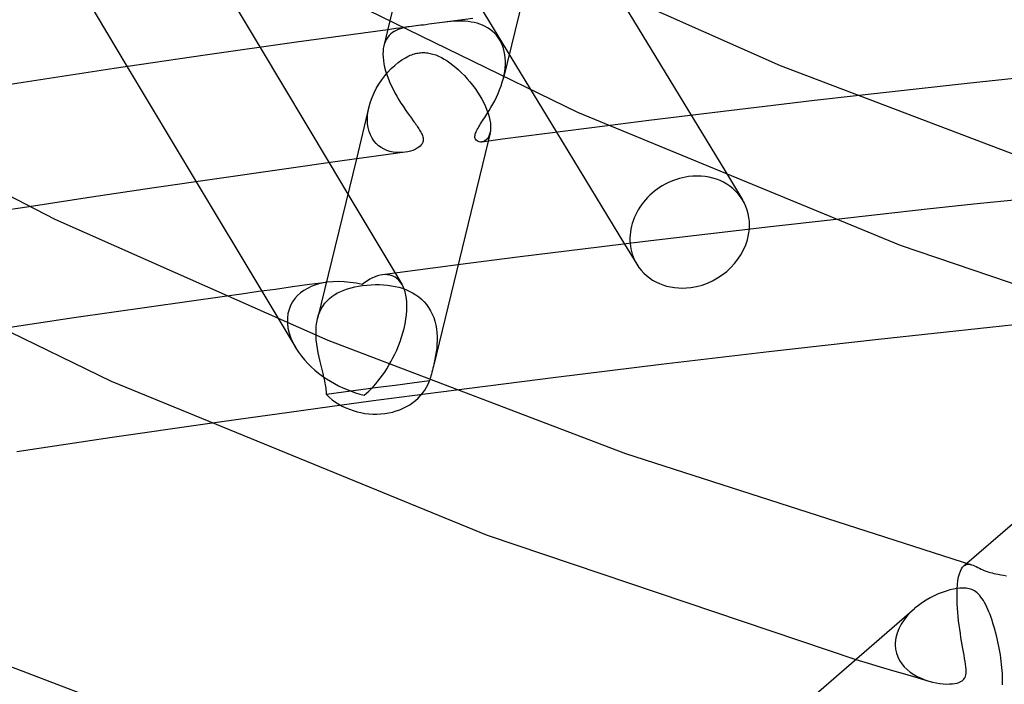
# Model space of a CAD drawing. Header units: millimetres. Extents: x -417 to 417, y -210 to 365.
# Tile 46 of 100: x -112 to -80, y 178 to 199. Entities that reach past the tile are written whole.
import ezdxf

# ---------------------------------------------------------------- set-up
doc = ezdxf.new("R2010")
doc.units = ezdxf.units.MM
doc.layers.add('HIDDEN', color=7, linetype='Continuous')
doc.layers.add('THICK', color=7, linetype='Continuous')

msp = doc.modelspace()

# ---------------------------------------------------------------- linework, layer by layer
at = {"layer": 'HIDDEN'}
for p, q in [((-98.592, 203.387), (-99.565, 199.387)), ((-98.851, 203.522), (-94.17, 195.83)), ((-94.923, 201.548), (-95.886, 197.585)), ((-92.186, 200.265), (-88.581, 194.342)), ((-96.879, 199.511), (-97.868, 199.38)), ((-99.365, 199.179), (-99.494, 199.161)), ((-99.235, 199.197), (-99.365, 199.179)), ((-99.218, 199.172), (-99.285, 199.148)), ((-99.106, 199.214), (-99.235, 199.197)), ((-99.149, 199.192), (-99.218, 199.172)), ((-99.078, 199.21), (-99.149, 199.192)), ((-98.976, 199.232), (-99.106, 199.214)), ((-99.006, 199.224), (-99.078, 199.21)), ((-98.93, 199.237), (-99.006, 199.224)), ((-98.847, 199.249), (-98.976, 199.232)), ((-98.849, 199.249), (-98.93, 199.237)), ((-98.78, 199.258), (-98.849, 199.249)), ((-98.708, 199.266), (-98.78, 199.258)), ((-98.632, 199.275), (-98.708, 199.266)), ((-98.554, 199.285), (-98.632, 199.275)), ((-98.472, 199.295), (-98.554, 199.285)), ((-98.388, 199.306), (-98.472, 199.295)), ((-98.3, 199.318), (-98.388, 199.306)), ((-98.212, 199.33), (-98.3, 199.318)), ((-98.124, 199.343), (-98.212, 199.33)), ((-98.037, 199.356), (-98.124, 199.343)), ((-97.949, 199.369), (-98.037, 199.356)), ((-97.863, 199.381), (-97.949, 199.369)), ((-97.77, 199.392), (-97.863, 199.381)), ((-97.68, 199.403), (-97.77, 199.392)), ((-97.589, 199.411), (-97.68, 199.403)), ((-97.497, 199.417), (-97.589, 199.411)), ((-97.403, 199.422), (-97.497, 199.417)), ((-97.308, 199.423), (-97.403, 199.422)), ((-97.213, 199.421), (-97.308, 199.423)), ((-97.117, 199.416), (-97.213, 199.421)), ((-97.022, 199.406), (-97.117, 199.416)), ((-96.926, 199.392), (-97.022, 199.406)), ((-96.832, 199.374), (-96.926, 199.392)), ((-96.739, 199.35), (-96.832, 199.374)), ((-96.649, 199.321), (-96.739, 199.35)), ((-96.562, 199.287), (-96.649, 199.321)), ((-96.477, 199.248), (-96.562, 199.287)), ((-96.396, 199.202), (-96.477, 199.248)), ((-96.319, 199.151), (-96.396, 199.202)), ((-99.622, 198.902), (-99.662, 198.841)), ((-99.494, 199.161), (-99.624, 199.144)), ((-99.576, 198.956), (-99.622, 198.902)), ((-99.526, 199.005), (-99.576, 198.956)), ((-99.471, 199.049), (-99.526, 199.005)), ((-99.412, 199.087), (-99.471, 199.049)), ((-99.35, 199.12), (-99.412, 199.087)), ((-99.285, 199.148), (-99.35, 199.12)), ((-96.246, 199.094), (-96.319, 199.151)), ((-96.177, 199.031), (-96.246, 199.094)), ((-96.114, 198.962), (-96.177, 199.031)), ((-96.055, 198.888), (-96.114, 198.962)), ((-96.003, 198.807), (-96.055, 198.888)), ((-103.751, 198.571), (-101.519, 194.845)), ((-99.727, 198.702), (-99.75, 198.623)), ((-99.697, 198.775), (-99.727, 198.702)), ((-99.662, 198.841), (-99.697, 198.775)), ((-95.957, 198.721), (-96.003, 198.807)), ((-95.917, 198.631), (-95.957, 198.721)), ((-95.884, 198.536), (-95.917, 198.631)), ((-95.859, 198.437), (-95.884, 198.536)), ((-99.169, 198.168), (-99.053, 198.239)), ((-99.053, 198.239), (-98.998, 198.269)), ((-98.998, 198.269), (-98.945, 198.295)), ((-98.945, 198.295), (-98.895, 198.317)), ((-98.895, 198.317), (-98.848, 198.336)), ((-98.848, 198.336), (-98.803, 198.351)), ((-98.803, 198.351), (-98.761, 198.364)), ((-98.761, 198.364), (-98.722, 198.375)), ((-98.722, 198.375), (-98.684, 198.383)), ((-98.684, 198.383), (-98.647, 198.39)), ((-98.647, 198.39), (-98.609, 198.396)), ((-98.609, 198.396), (-98.564, 198.401)), ((-98.564, 198.401), (-98.518, 198.404)), ((-98.518, 198.404), (-98.473, 198.405)), ((-98.473, 198.405), (-98.428, 198.404)), ((-98.428, 198.404), (-98.383, 198.4)), ((-98.383, 198.4), (-98.339, 198.395)), ((-98.339, 198.395), (-98.295, 198.388)), ((-98.295, 198.388), (-98.251, 198.38)), ((-98.251, 198.38), (-98.209, 198.369)), ((-98.209, 198.369), (-98.166, 198.358)), ((-98.166, 198.358), (-98.075, 198.327)), ((-98.075, 198.327), (-97.984, 198.289)), ((-97.984, 198.289), (-97.892, 198.244)), ((-97.892, 198.244), (-97.8, 198.193)), ((-95.84, 198.335), (-95.859, 198.437)), ((-95.828, 198.23), (-95.84, 198.335)), ((-95.822, 198.123), (-95.828, 198.23)), ((-108.041, 197.948), (-105.815, 194.232)), ((-99.509, 197.886), (-99.397, 197.991)), ((-99.397, 197.991), (-99.283, 198.085)), ((-99.283, 198.085), (-99.169, 198.168)), ((-97.8, 198.193), (-97.708, 198.136)), ((-97.708, 198.136), (-97.615, 198.072)), ((-97.615, 198.072), (-97.521, 198.001)), ((-97.521, 198.001), (-97.427, 197.925)), ((-97.427, 197.925), (-97.334, 197.842)), ((-95.845, 197.797), (-95.831, 197.906)), ((-95.831, 197.906), (-95.824, 198.015)), ((-95.824, 198.015), (-95.822, 198.123)), ((-99.82, 197.519), (-99.722, 197.649)), ((-99.722, 197.649), (-99.617, 197.772)), ((-99.617, 197.772), (-99.509, 197.886)), ((-97.334, 197.842), (-97.241, 197.754)), ((-97.241, 197.754), (-97.149, 197.66)), ((-97.149, 197.66), (-97.058, 197.561)), ((-95.888, 197.578), (-95.864, 197.687)), ((-95.864, 197.687), (-95.845, 197.797)), ((-99.993, 197.245), (-99.91, 197.384)), ((-99.91, 197.384), (-99.82, 197.519)), ((-97.058, 197.561), (-96.969, 197.457)), ((-96.969, 197.457), (-96.884, 197.35)), ((-96.884, 197.35), (-96.803, 197.24)), ((-100.184, 196.809), (-100.131, 196.957)), ((-100.131, 196.957), (-100.066, 197.102)), ((-100.066, 197.102), (-99.993, 197.245)), ((-96.803, 197.24), (-96.725, 197.127)), ((-96.725, 197.127), (-96.652, 197.011)), ((-96.652, 197.011), (-96.585, 196.895)), ((-84.492, 197.007), (-85.834, 196.852)), ((-100.23, 196.65), (-100.638, 194.968)), ((-100.257, 196.518), (-100.227, 196.66)), ((-100.227, 196.66), (-100.184, 196.809)), ((-96.585, 196.895), (-96.523, 196.778)), ((-96.523, 196.778), (-96.469, 196.662)), ((-96.469, 196.662), (-96.421, 196.546)), ((-87.175, 196.694), (-88.515, 196.534)), ((-85.834, 196.852), (-87.175, 196.694)), ((-100.281, 196.24), (-100.275, 196.377)), ((-100.275, 196.377), (-100.257, 196.518)), ((-96.421, 196.546), (-96.381, 196.433)), ((-96.381, 196.433), (-96.349, 196.325)), ((-96.349, 196.325), (-96.325, 196.222)), ((-89.854, 196.372), (-91.191, 196.207)), ((-88.515, 196.534), (-89.854, 196.372)), ((-100.275, 196.107), (-100.281, 196.24)), ((-100.257, 195.979), (-100.275, 196.107)), ((-96.325, 196.222), (-96.309, 196.123)), ((-96.309, 196.123), (-96.301, 196.031)), ((-96.301, 196.031), (-96.3, 195.947)), ((-91.191, 196.207), (-92.527, 196.04)), ((-100.226, 195.858), (-100.257, 195.979)), ((-100.184, 195.747), (-100.226, 195.858)), ((-100.132, 195.644), (-100.184, 195.747)), ((-96.37, 195.671), (-96.404, 195.621)), ((-96.319, 195.801), (-96.382, 195.542)), ((-96.342, 195.731), (-96.37, 195.671)), ((-96.32, 195.8), (-96.342, 195.731)), ((-96.307, 195.87), (-96.32, 195.8)), ((-96.3, 195.947), (-96.307, 195.87)), ((-100.069, 195.551), (-100.132, 195.644)), ((-99.998, 195.468), (-100.069, 195.551)), ((-99.919, 195.396), (-99.998, 195.468)), ((-99.834, 195.335), (-99.919, 195.396)), ((-96.532, 195.528), (-96.579, 195.516)), ((-96.487, 195.55), (-96.532, 195.528)), ((-96.444, 195.581), (-96.487, 195.55)), ((-96.404, 195.621), (-96.444, 195.581)), ((-99.744, 195.284), (-99.834, 195.335)), ((-99.649, 195.243), (-99.744, 195.284)), ((-99.553, 195.212), (-99.649, 195.243)), ((-99.454, 195.19), (-99.553, 195.212)), ((-99.355, 195.177), (-99.454, 195.19)), ((-99.257, 195.171), (-99.355, 195.177)), ((-99.16, 195.174), (-99.257, 195.171)), ((-99.065, 195.183), (-99.16, 195.174)), ((-100.914, 193.835), (-99.168, 190.92)), ((-80.682, 193.503), (-82.199, 193.34)), ((-79.163, 193.662), (-80.682, 193.503)), ((-111.207, 193.424), (-112.334, 193.25)), ((-83.715, 193.175), (-85.23, 193.006)), ((-82.199, 193.34), (-83.715, 193.175)), ((-91.971, 192.218), (-91.574, 191.567)), ((-97.354, 191.543), (-97.762, 191.49)), ((-99.797, 191.223), (-99.874, 191.209)), ((-99.724, 191.229), (-99.797, 191.223)), ((-99.389, 191.277), (-99.795, 191.223)), ((-99.653, 191.228), (-99.724, 191.229)), ((-99.584, 191.22), (-99.653, 191.228)), ((-99.516, 191.204), (-99.584, 191.22)), ((-98.982, 191.33), (-99.389, 191.277)), ((-98.575, 191.384), (-98.982, 191.33)), ((-98.169, 191.437), (-98.575, 191.384)), ((-97.762, 191.49), (-98.169, 191.437)), ((-101.977, 190.892), (-102.102, 190.843)), ((-101.847, 190.931), (-101.977, 190.892)), ((-101.715, 190.962), (-101.847, 190.931)), ((-101.577, 190.984), (-101.715, 190.962)), ((-101.603, 190.981), (-101.608, 190.98)), ((-101.598, 190.981), (-101.603, 190.981)), ((-101.594, 190.982), (-101.598, 190.981)), ((-101.589, 190.983), (-101.594, 190.982)), ((-101.584, 190.983), (-101.589, 190.983)), ((-101.58, 190.984), (-101.584, 190.983)), ((-101.401, 191.001), (-101.577, 190.984)), ((-101.22, 191.006), (-101.401, 191.001)), ((-101.033, 191), (-101.22, 191.006)), ((-100.842, 190.981), (-101.033, 191)), ((-100.648, 190.95), (-100.842, 190.981)), ((-100.452, 190.907), (-100.648, 190.95)), ((-100.367, 190.972), (-100.452, 190.907)), ((-100.436, 190.879), (-100.298, 190.895)), ((-100.282, 191.029), (-100.367, 190.972)), ((-100.298, 190.895), (-100.159, 190.905)), ((-100.198, 191.079), (-100.282, 191.029)), ((-100.115, 191.122), (-100.198, 191.079)), ((-100.159, 190.905), (-100.022, 190.909)), ((-100.033, 191.159), (-100.115, 191.122)), ((-99.953, 191.187), (-100.033, 191.159)), ((-100.022, 190.909), (-99.889, 190.908)), ((-99.874, 191.209), (-99.953, 191.187)), ((-99.889, 190.908), (-99.758, 190.902)), ((-99.758, 190.902), (-99.631, 190.89)), ((-99.451, 191.18), (-99.516, 191.204)), ((-99.388, 191.148), (-99.451, 191.18)), ((-99.328, 191.106), (-99.388, 191.148)), ((-99.271, 191.055), (-99.328, 191.106)), ((-99.219, 190.995), (-99.271, 191.055)), ((-99.171, 190.925), (-99.219, 190.995)), ((-99.13, 190.85), (-99.171, 190.925)), ((-103.695, 190.694), (-102.599, 188.864)), ((-102.44, 190.643), (-102.537, 190.556)), ((-102.334, 190.719), (-102.44, 190.643)), ((-102.221, 190.786), (-102.334, 190.719)), ((-102.102, 190.843), (-102.221, 190.786)), ((-101.428, 190.524), (-101.339, 190.584)), ((-101.339, 190.584), (-101.245, 190.639)), ((-101.245, 190.639), (-101.145, 190.688)), ((-101.145, 190.688), (-101.039, 190.732)), ((-101.039, 190.732), (-100.928, 190.771)), ((-100.928, 190.771), (-100.811, 190.805)), ((-100.811, 190.805), (-100.69, 190.835)), ((-100.69, 190.835), (-100.565, 190.859)), ((-100.565, 190.859), (-100.436, 190.879)), ((-99.631, 190.89), (-99.508, 190.873)), ((-99.508, 190.873), (-99.387, 190.851)), ((-99.387, 190.851), (-99.267, 190.822)), ((-99.267, 190.822), (-99.151, 190.788)), ((-99.151, 190.788), (-99.037, 190.746)), ((-99.094, 190.765), (-99.13, 190.85)), ((-99.064, 190.672), (-99.094, 190.765)), ((-99.039, 190.571), (-99.064, 190.672)), ((-99.037, 190.746), (-98.927, 190.699)), ((-98.927, 190.699), (-98.821, 190.644)), ((-98.821, 190.644), (-98.72, 190.582)), ((-98.72, 190.582), (-98.624, 190.513)), ((-106.115, 190.355), (-107.332, 190.182)), ((-104.899, 190.527), (-106.115, 190.355)), ((-102.701, 190.351), (-102.765, 190.233)), ((-102.624, 190.458), (-102.701, 190.351)), ((-102.537, 190.556), (-102.624, 190.458)), ((-101.716, 190.221), (-101.654, 190.306)), ((-101.654, 190.306), (-101.585, 190.385)), ((-101.585, 190.385), (-101.509, 190.457)), ((-101.509, 190.457), (-101.428, 190.524)), ((-99.021, 190.461), (-99.039, 190.571)), ((-99.01, 190.343), (-99.021, 190.461)), ((-99.005, 190.212), (-99.01, 190.343)), ((-98.624, 190.513), (-98.534, 190.437)), ((-98.534, 190.437), (-98.449, 190.353)), ((-98.449, 190.353), (-98.371, 190.263)), ((-98.371, 190.263), (-98.302, 190.166)), ((-108.547, 190.006), (-109.762, 189.829)), ((-107.332, 190.182), (-108.547, 190.006)), ((-102.849, 189.97), (-102.867, 189.827)), ((-102.814, 190.106), (-102.849, 189.97)), ((-102.765, 190.233), (-102.814, 190.106)), ((-101.858, 189.928), (-101.818, 190.032)), ((-101.818, 190.032), (-101.771, 190.13)), ((-101.771, 190.13), (-101.716, 190.221)), ((-99.02, 189.933), (-99.008, 190.074)), ((-99.008, 190.074), (-99.005, 190.212)), ((-98.302, 190.166), (-98.239, 190.063)), ((-98.239, 190.063), (-98.185, 189.954)), ((-98.185, 189.954), (-98.139, 189.84)), ((-110.975, 189.649), (-112.188, 189.467)), ((-109.762, 189.829), (-110.975, 189.649)), ((-102.867, 189.827), (-102.867, 189.667)), ((-102.867, 189.667), (-102.848, 189.504)), ((-101.89, 189.817), (-101.858, 189.928)), ((-99.096, 189.495), (-99.064, 189.641)), ((-99.064, 189.641), (-99.038, 189.788)), ((-99.038, 189.788), (-99.02, 189.933)), ((-98.139, 189.84), (-98.101, 189.722)), ((-98.101, 189.722), (-98.072, 189.602)), ((-102.848, 189.504), (-102.809, 189.339)), ((-102.809, 189.339), (-102.753, 189.174)), ((-99.178, 189.206), (-99.134, 189.35)), ((-99.134, 189.35), (-99.096, 189.495)), ((-98.072, 189.602), (-98.05, 189.479)), ((-98.05, 189.479), (-98.036, 189.355)), ((-98.036, 189.355), (-98.029, 189.229)), ((-102.753, 189.174), (-102.681, 189.013)), ((-102.681, 189.013), (-102.594, 188.856)), ((-101.932, 189.128), (-101.94, 189.27)), ((-101.917, 188.986), (-101.932, 189.128)), ((-101.896, 188.844), (-101.917, 188.986)), ((-99.278, 188.927), (-99.226, 189.065)), ((-99.226, 189.065), (-99.178, 189.206)), ((-98.028, 189.104), (-98.033, 188.981)), ((-98.029, 189.229), (-98.028, 189.104)), ((-102.594, 188.856), (-102.509, 188.725)), ((-102.509, 188.725), (-102.415, 188.598)), ((-101.871, 188.703), (-101.896, 188.844)), ((-101.842, 188.563), (-101.871, 188.703)), ((-99.393, 188.664), (-99.334, 188.794)), ((-99.334, 188.794), (-99.278, 188.927)), ((-98.058, 188.738), (-98.076, 188.62)), ((-98.043, 188.858), (-98.058, 188.738)), ((-98.033, 188.981), (-98.043, 188.858)), ((-102.415, 188.598), (-102.314, 188.476)), ((-102.314, 188.476), (-102.207, 188.361)), ((-102.207, 188.361), (-102.095, 188.25)), ((-101.811, 188.426), (-101.842, 188.563)), ((-101.778, 188.293), (-101.811, 188.426)), ((-99.585, 188.301), (-99.519, 188.417)), ((-99.519, 188.417), (-99.455, 188.538)), ((-99.455, 188.538), (-99.393, 188.664)), ((-98.131, 188.35), (-98.135, 188.33)), ((-98.126, 188.371), (-98.131, 188.35)), ((-98.121, 188.392), (-98.126, 188.371)), ((-98.098, 188.504), (-98.121, 188.392)), ((-98.076, 188.62), (-98.098, 188.504)), ((-102.095, 188.25), (-101.978, 188.146)), ((-101.978, 188.146), (-101.857, 188.047)), ((-101.857, 188.047), (-101.733, 187.954)), ((-101.746, 188.163), (-101.778, 188.293)), ((-101.714, 188.037), (-101.746, 188.163)), ((-101.685, 187.915), (-101.714, 188.037)), ((-99.794, 187.979), (-99.723, 188.081)), ((-99.723, 188.081), (-99.653, 188.189)), ((-99.653, 188.189), (-99.585, 188.301)), ((-98.145, 188.288), (-98.15, 188.268)), ((-98.14, 188.309), (-98.145, 188.288)), ((-98.135, 188.33), (-98.14, 188.309)), ((-101.733, 187.954), (-101.605, 187.867)), ((-101.671, 187.853), (-101.685, 187.915)), ((-101.657, 187.791), (-101.671, 187.853)), ((-101.645, 187.731), (-101.657, 187.791)), ((-101.634, 187.673), (-101.645, 187.731)), ((-101.605, 187.867), (-101.476, 187.786)), ((-101.476, 187.786), (-101.344, 187.71)), ((-101.344, 187.71), (-101.211, 187.64)), ((-100.014, 187.701), (-99.94, 187.789)), ((-99.94, 187.789), (-99.866, 187.882)), ((-99.866, 187.882), (-99.794, 187.979)), ((-98.832, 187.726), (-99.388, 187.653)), ((-98.274, 187.799), (-98.832, 187.726)), ((-101.625, 187.616), (-101.634, 187.673)), ((-101.618, 187.56), (-101.625, 187.616)), ((-101.612, 187.505), (-101.618, 187.56)), ((-101.608, 187.452), (-101.612, 187.505)), ((-101.607, 187.402), (-101.608, 187.452)), ((-101.05, 187.429), (-101.608, 187.353)), ((-101.608, 187.353), (-101.607, 187.402)), ((-101.211, 187.64), (-101.076, 187.575)), ((-101.076, 187.575), (-100.94, 187.516)), ((-100.495, 187.505), (-101.05, 187.429)), ((-100.94, 187.516), (-100.803, 187.463)), ((-100.803, 187.463), (-100.666, 187.415)), ((-100.666, 187.415), (-100.529, 187.373)), ((-99.942, 187.579), (-100.495, 187.505)), ((-100.391, 187.336), (-100.315, 187.399)), ((-100.315, 187.399), (-100.239, 187.467)), ((-100.239, 187.467), (-100.164, 187.54)), ((-100.164, 187.54), (-100.088, 187.618)), ((-100.088, 187.618), (-100.014, 187.701)), ((-99.388, 187.653), (-99.942, 187.579)), ((-97.484, 187.491), (-98.839, 187.314)), ((-100.171, 187.137), (-101.492, 186.959)), ((-100.529, 187.373), (-100.391, 187.336)), ((-98.839, 187.314), (-100.171, 187.137)), ((-102.813, 186.778), (-104.133, 186.595)), ((-101.492, 186.959), (-102.813, 186.778)), ((-104.133, 186.595), (-105.452, 186.409)), ((-81.121, 181.649), (-81.086, 181.72)), ((-81.086, 181.72), (-81.048, 181.777)), ((-81.048, 181.777), (-81.007, 181.82)), ((-81.009, 181.818), (-80.912, 181.903)), ((-81.007, 181.82), (-80.971, 181.846)), ((-80.971, 181.846), (-80.932, 181.863)), ((-80.932, 181.863), (-80.892, 181.873)), ((-80.892, 181.873), (-80.849, 181.874)), ((-80.849, 181.874), (-80.806, 181.87)), ((-80.806, 181.87), (-80.762, 181.859)), ((-81.198, 181.345), (-81.177, 181.462)), ((-81.177, 181.462), (-81.151, 181.563)), ((-81.151, 181.563), (-81.121, 181.649)), ((-81.226, 181.028), (-81.225, 181.043)), ((-81.225, 181.043), (-81.224, 181.057)), ((-81.224, 181.071), (-81.213, 181.215)), ((-81.224, 181.057), (-81.224, 181.071)), ((-81.213, 181.215), (-81.198, 181.345)), ((-81.229, 180.858), (-81.227, 180.984)), ((-81.227, 180.728), (-81.229, 180.858)), ((-81.227, 180.999), (-81.226, 181.014)), ((-81.227, 180.984), (-81.227, 180.999)), ((-81.222, 180.594), (-81.227, 180.728)), ((-81.226, 181.014), (-81.226, 181.028)), ((-82.59, 180.449), (-82.718, 180.332)), ((-81.215, 180.457), (-81.222, 180.594)), ((-81.204, 180.319), (-81.215, 180.457)), ((-82.941, 180.074), (-83.033, 179.935)), ((-82.835, 180.207), (-82.941, 180.074)), ((-82.718, 180.332), (-82.835, 180.207)), ((-81.192, 180.18), (-81.204, 180.319)), ((-81.177, 180.043), (-81.192, 180.18)), ((-83.109, 179.79), (-83.167, 179.641)), ((-83.033, 179.935), (-83.109, 179.79)), ((-81.16, 179.906), (-81.177, 180.043)), ((-81.142, 179.771), (-81.16, 179.906)), ((-81.122, 179.639), (-81.142, 179.771)), ((-83.206, 179.491), (-83.224, 179.339)), ((-83.167, 179.641), (-83.206, 179.491)), ((-81.102, 179.511), (-81.122, 179.639)), ((-81.081, 179.386), (-81.102, 179.511)), ((-83.224, 179.325), (-83.225, 179.31)), ((-83.225, 179.31), (-83.225, 179.296)), ((-83.225, 179.296), (-83.225, 179.282)), ((-83.225, 179.282), (-83.225, 179.268)), ((-83.225, 179.268), (-83.225, 179.254)), ((-83.225, 179.254), (-83.213, 179.125)), ((-83.224, 179.339), (-83.224, 179.325)), ((-83.213, 179.125), (-83.185, 179)), ((-81.06, 179.265), (-81.081, 179.386)), ((-81.039, 179.149), (-81.06, 179.265)), ((-81.019, 179.038), (-81.039, 179.149)), ((-83.185, 179), (-83.142, 178.88)), ((-83.142, 178.88), (-83.084, 178.766)), ((-81, 178.932), (-81.019, 179.038)), ((-80.983, 178.83), (-81, 178.932)), ((-80.967, 178.735), (-80.983, 178.83)), ((-84.494, 178.8), (-84.103, 178.681)), ((-84.103, 178.681), (-83.711, 178.562)), ((-83.711, 178.562), (-83.318, 178.444)), ((-83.084, 178.766), (-83.014, 178.66)), ((-83.014, 178.66), (-82.932, 178.561)), ((-82.932, 178.561), (-82.84, 178.47)), ((-80.954, 178.645), (-80.967, 178.735)), ((-80.943, 178.562), (-80.954, 178.645)), ((-80.937, 178.485), (-80.943, 178.562)), ((-80.935, 178.414), (-80.937, 178.485)), ((-83.318, 178.444), (-82.924, 178.327)), ((-82.924, 178.327), (-82.53, 178.21)), ((-82.84, 178.47), (-82.739, 178.387)), ((-82.739, 178.387), (-82.629, 178.312)), ((-82.629, 178.312), (-82.513, 178.245)), ((-82.53, 178.21), (-82.135, 178.094)), ((-82.513, 178.245), (-82.391, 178.187)), ((-82.391, 178.187), (-82.265, 178.136)), ((-81.007, 178.159), (-80.987, 178.187)), ((-80.987, 178.187), (-80.971, 178.217)), ((-80.971, 178.217), (-80.956, 178.253)), ((-80.956, 178.253), (-80.945, 178.297)), ((-80.945, 178.297), (-80.938, 178.351)), ((-80.938, 178.351), (-80.935, 178.414)), ((-82.265, 178.136), (-82.136, 178.094)), ((-82.136, 178.094), (-82.017, 178.062)), ((-82.017, 178.062), (-81.899, 178.038)), ((-81.899, 178.038), (-81.784, 178.02)), ((-81.784, 178.02), (-81.673, 178.009)), ((-81.673, 178.009), (-81.567, 178.003)), ((-81.567, 178.003), (-81.468, 178.004)), ((-81.468, 178.004), (-81.377, 178.01)), ((-81.377, 178.01), (-81.296, 178.021)), ((-81.296, 178.021), (-81.228, 178.035)), ((-81.228, 178.035), (-81.172, 178.052)), ((-81.172, 178.052), (-81.126, 178.071)), ((-81.126, 178.071), (-81.089, 178.09)), ((-81.089, 178.09), (-81.058, 178.111)), ((-81.058, 178.111), (-81.03, 178.134)), ((-81.03, 178.134), (-81.007, 178.159))]:
    msp.add_line(p, q, dxfattribs=at)
for centre, major_axis, ratio, start_param, end_param in [((-89.866, 192.606), (-1.708, -1.04), 0.867923, 1.102611, 2.579981), ((-89.866, 192.606), (-1.708, -1.04), 0.867923, -0.407596, 0.000069), ((-89.866, 192.606), (-1.708, -1.04), 0.867923, 0.000069, 1.102611), ((-100.169, 188.43), (-1.943, 0.472), 0.844771, 2.002986, 3.042698), ((-100.169, 188.43), (-1.943, 0.472), 0.844771, 0.962078, 2.002986)]:
    msp.add_ellipse(centre, major_axis=major_axis, ratio=ratio, start_param=start_param, end_param=end_param, dxfattribs=at)
at = {"layer": 'THICK'}
for p, q in [((-106.147, 202.57), (-103.751, 198.571)), ((-110.418, 201.916), (-108.041, 197.948)), ((-94.487, 201.339), (-86.94, 197.991)), ((-101.267, 200.273), (-93.489, 196.474)), ((-99.565, 199.387), (-99.751, 198.621)), ((-99.624, 199.144), (-102.575, 198.737)), ((-102.575, 198.737), (-105.523, 198.317)), ((-99.767, 198.54), (-99.777, 198.451)), ((-99.75, 198.623), (-99.767, 198.54)), ((-105.523, 198.317), (-108.466, 197.885)), ((-99.777, 198.451), (-99.78, 198.356)), ((-99.78, 198.356), (-99.777, 198.255)), ((-99.777, 198.255), (-99.766, 198.15)), ((-99.766, 198.15), (-99.748, 198.04)), ((-99.748, 198.04), (-99.724, 197.928)), ((-99.724, 197.928), (-99.693, 197.812)), ((-86.94, 197.991), (-78.712, 194.858)), ((-108.466, 197.885), (-111.402, 197.441)), ((-99.693, 197.812), (-99.655, 197.694)), ((-99.655, 197.694), (-99.612, 197.575)), ((-99.612, 197.575), (-99.564, 197.457)), ((-95.922, 197.451), (-95.888, 197.578)), ((-95.886, 197.585), (-95.887, 197.581)), ((-77.311, 197.794), (-80.905, 197.409)), ((-111.402, 197.441), (-114.331, 196.985)), ((-99.564, 197.457), (-99.511, 197.339)), ((-99.511, 197.339), (-99.453, 197.222)), ((-96.008, 197.202), (-95.962, 197.326)), ((-95.962, 197.326), (-95.922, 197.451)), ((-80.905, 197.409), (-84.492, 197.007)), ((-118.359, 197.124), (-110.378, 193.025)), ((-99.453, 197.222), (-99.393, 197.106)), ((-99.393, 197.106), (-99.33, 196.993)), ((-99.33, 196.993), (-99.264, 196.882)), ((-96.169, 196.847), (-96.112, 196.962)), ((-96.112, 196.962), (-96.058, 197.081)), ((-96.058, 197.081), (-96.008, 197.202)), ((-99.264, 196.882), (-99.197, 196.774)), ((-99.197, 196.774), (-99.129, 196.668)), ((-99.129, 196.668), (-99.06, 196.566)), ((-96.349, 196.53), (-96.288, 196.631)), ((-96.288, 196.631), (-96.228, 196.736)), ((-96.228, 196.736), (-96.169, 196.847)), ((-99.06, 196.566), (-98.992, 196.468)), ((-98.992, 196.468), (-98.925, 196.375)), ((-98.925, 196.375), (-98.861, 196.286)), ((-96.526, 196.25), (-96.492, 196.302)), ((-96.492, 196.302), (-96.457, 196.356)), ((-96.457, 196.356), (-96.422, 196.412)), ((-96.422, 196.412), (-96.385, 196.47)), ((-96.385, 196.47), (-96.349, 196.53)), ((-93.489, 196.474), (-83.062, 192.182)), ((-98.861, 196.286), (-98.8, 196.201)), ((-98.8, 196.201), (-98.77, 196.16)), ((-98.77, 196.16), (-98.741, 196.12)), ((-98.741, 196.12), (-98.714, 196.082)), ((-98.714, 196.082), (-98.687, 196.044)), ((-98.687, 196.044), (-98.662, 196.007)), ((-98.662, 196.007), (-98.638, 195.972)), ((-96.707, 195.963), (-96.68, 196.008)), ((-96.68, 196.008), (-96.652, 196.054)), ((-96.652, 196.054), (-96.622, 196.102)), ((-96.622, 196.102), (-96.591, 196.151)), ((-96.591, 196.151), (-96.559, 196.2)), ((-96.559, 196.2), (-96.526, 196.25)), ((-92.527, 196.04), (-93.205, 195.954)), ((-98.638, 195.972), (-98.615, 195.937)), ((-98.615, 195.937), (-98.593, 195.902)), ((-98.593, 195.902), (-98.572, 195.867)), ((-98.572, 195.867), (-98.551, 195.831)), ((-98.551, 195.831), (-98.533, 195.794)), ((-98.533, 195.794), (-98.516, 195.758)), ((-98.516, 195.758), (-98.501, 195.722)), ((-98.501, 195.722), (-98.49, 195.685)), ((-98.49, 195.685), (-98.482, 195.649)), ((-96.806, 195.699), (-96.803, 195.731)), ((-96.805, 195.666), (-96.806, 195.699)), ((-96.799, 195.633), (-96.805, 195.666)), ((-96.803, 195.731), (-96.795, 195.764)), ((-96.795, 195.764), (-96.784, 195.8)), ((-96.784, 195.8), (-96.77, 195.837)), ((-96.77, 195.837), (-96.752, 195.877)), ((-96.752, 195.877), (-96.731, 195.919)), ((-96.731, 195.919), (-96.707, 195.963)), ((-95.235, 195.692), (-95.911, 195.604)), ((-94.558, 195.78), (-95.235, 195.692)), ((-93.882, 195.867), (-94.558, 195.78)), ((-94.17, 195.83), (-91.971, 192.218)), ((-93.205, 195.954), (-93.882, 195.867)), ((-98.615, 195.349), (-98.67, 195.312)), ((-98.572, 195.386), (-98.615, 195.349)), ((-98.54, 195.42), (-98.572, 195.386)), ((-98.516, 195.453), (-98.54, 195.42)), ((-98.5, 195.484), (-98.516, 195.453)), ((-98.488, 195.515), (-98.5, 195.484)), ((-98.48, 195.547), (-98.488, 195.515)), ((-98.482, 195.649), (-98.477, 195.614)), ((-98.477, 195.58), (-98.48, 195.547)), ((-98.477, 195.614), (-98.477, 195.58)), ((-96.382, 195.542), (-98.15, 188.268)), ((-96.787, 195.602), (-96.799, 195.633)), ((-96.767, 195.573), (-96.787, 195.602)), ((-96.739, 195.549), (-96.767, 195.573)), ((-96.706, 195.53), (-96.739, 195.549)), ((-96.669, 195.518), (-96.706, 195.53)), ((-96.629, 195.513), (-96.669, 195.518)), ((-96.586, 195.515), (-96.629, 195.513)), ((-95.911, 195.604), (-96.586, 195.515)), ((-99.066, 195.183), (-101.096, 194.904)), ((-98.975, 195.199), (-99.065, 195.183)), ((-98.889, 195.22), (-98.975, 195.199)), ((-98.809, 195.246), (-98.889, 195.22)), ((-98.736, 195.277), (-98.809, 195.246)), ((-98.67, 195.312), (-98.736, 195.277)), ((-101.096, 194.904), (-103.124, 194.62)), ((-100.638, 194.968), (-101.892, 189.808)), ((-101.519, 194.845), (-100.914, 193.835)), ((-103.124, 194.62), (-105.149, 194.329)), ((-105.149, 194.329), (-107.172, 194.033)), ((-105.815, 194.232), (-103.695, 190.694)), ((-88.581, 194.342), (-88.158, 193.646)), ((-107.172, 194.033), (-109.192, 193.732)), ((-109.192, 193.732), (-111.207, 193.424)), ((-110.378, 193.025), (-101.557, 189.112)), ((-85.23, 193.006), (-87.257, 192.776)), ((-89.282, 192.54), (-91.305, 192.299)), ((-87.257, 192.776), (-89.282, 192.54)), ((-117.785, 192.269), (-108.561, 187.785)), ((-91.305, 192.299), (-93.324, 192.052)), ((-83.062, 192.182), (-72.99, 188.763)), ((-93.324, 192.052), (-95.341, 191.8)), ((-95.341, 191.8), (-97.354, 191.543)), ((-102.156, 190.906), (-102.705, 190.831)), ((-101.608, 190.98), (-102.156, 190.906)), ((-104.35, 190.604), (-104.899, 190.527)), ((-103.802, 190.68), (-104.35, 190.604)), ((-103.253, 190.755), (-103.802, 190.68)), ((-102.705, 190.831), (-103.253, 190.755)), ((-80.912, 181.903), (-71.102, 190.399)), ((-101.934, 189.553), (-101.923, 189.644)), ((-101.923, 189.644), (-101.909, 189.732)), ((-101.909, 189.732), (-101.89, 189.817)), ((-76.554, 189.899), (-80.174, 189.523)), ((-101.942, 189.367), (-101.94, 189.461)), ((-101.94, 189.27), (-101.942, 189.367)), ((-101.94, 189.461), (-101.934, 189.553)), ((-80.174, 189.523), (-83.766, 189.134)), ((-101.557, 189.112), (-91.941, 185.451)), ((-83.766, 189.134), (-87.31, 188.733)), ((-87.31, 188.733), (-90.791, 188.325)), ((-98.199, 188.077), (-98.215, 188.017)), ((-98.183, 188.139), (-98.199, 188.077)), ((-98.166, 188.203), (-98.183, 188.139)), ((-98.15, 188.268), (-98.166, 188.203)), ((-90.791, 188.325), (-94.188, 187.91)), ((-108.561, 187.785), (-96.415, 182.815)), ((-98.26, 187.85), (-98.274, 187.799)), ((-98.246, 187.903), (-98.26, 187.85)), ((-98.231, 187.959), (-98.246, 187.903)), ((-98.215, 188.017), (-98.231, 187.959)), ((-94.188, 187.91), (-97.484, 187.491)), ((-105.452, 186.409), (-108.533, 185.966)), ((-108.533, 185.966), (-111.607, 185.51)), ((-91.941, 185.451), (-80.762, 181.859)), ((-96.415, 182.815), (-84.494, 178.8)), ((-80.762, 181.859), (-80.712, 181.842)), ((-80.712, 181.842), (-80.662, 181.821)), ((-80.662, 181.821), (-80.61, 181.796)), ((-80.61, 181.796), (-80.557, 181.769)), ((-80.557, 181.769), (-80.502, 181.741)), ((-80.502, 181.741), (-80.448, 181.715)), ((-80.448, 181.715), (-80.396, 181.692)), ((-80.396, 181.692), (-80.347, 181.671)), ((-80.347, 181.671), (-80.3, 181.653)), ((-80.3, 181.653), (-80.254, 181.637)), ((-80.254, 181.637), (-80.205, 181.621)), ((-80.205, 181.621), (-80.154, 181.607)), ((-80.154, 181.607), (-80.099, 181.593)), ((-80.099, 181.593), (-80.039, 181.579)), ((-80.039, 181.579), (-79.971, 181.565)), ((-79.971, 181.565), (-79.896, 181.55)), ((-79.896, 181.55), (-79.812, 181.535)), ((-79.812, 181.535), (-79.723, 181.519)), ((-79.723, 181.519), (-79.631, 181.502)), ((-81.464, 181.042), (-81.585, 181.006)), ((-81.348, 181.069), (-81.464, 181.042)), ((-81.238, 181.089), (-81.348, 181.069)), ((-81.141, 181.1), (-81.238, 181.089)), ((-81.06, 181.105), (-81.141, 181.1)), ((-80.992, 181.104), (-81.06, 181.105)), ((-80.935, 181.099), (-80.992, 181.104)), ((-80.886, 181.092), (-80.935, 181.099)), ((-80.839, 181.082), (-80.886, 181.092)), ((-80.793, 181.07), (-80.839, 181.082)), ((-80.75, 181.054), (-80.793, 181.07)), ((-80.708, 181.034), (-80.75, 181.054)), ((-80.665, 181.011), (-80.708, 181.034)), ((-82.224, 180.713), (-82.349, 180.633)), ((-82.096, 180.787), (-82.224, 180.713)), ((-81.967, 180.853), (-82.096, 180.787)), ((-81.838, 180.912), (-81.967, 180.853)), ((-81.71, 180.963), (-81.838, 180.912)), ((-81.585, 181.006), (-81.71, 180.963)), ((-80.623, 180.982), (-80.665, 181.011)), ((-80.58, 180.949), (-80.623, 180.982)), ((-80.537, 180.908), (-80.58, 180.949)), ((-80.495, 180.863), (-80.537, 180.908)), ((-80.455, 180.813), (-80.495, 180.863)), ((-80.415, 180.758), (-80.455, 180.813)), ((-80.376, 180.698), (-80.415, 180.758)), ((-92.412, 171.944), (-82.602, 180.439)), ((-82.472, 180.545), (-82.59, 180.449)), ((-82.349, 180.633), (-82.472, 180.545)), ((-80.339, 180.633), (-80.376, 180.698)), ((-80.302, 180.564), (-80.339, 180.633)), ((-80.266, 180.49), (-80.302, 180.564)), ((-80.231, 180.413), (-80.266, 180.49)), ((-80.197, 180.331), (-80.231, 180.413)), ((-116.174, 180.233), (-105.171, 176.044)), ((-80.163, 180.245), (-80.197, 180.331)), ((-80.13, 180.156), (-80.163, 180.245)), ((-80.098, 180.064), (-80.13, 180.156)), ((-80.067, 179.97), (-80.098, 180.064)), ((-80.037, 179.874), (-80.067, 179.97)), ((-80.009, 179.776), (-80.037, 179.874)), ((-79.982, 179.676), (-80.009, 179.776)), ((-79.956, 179.575), (-79.982, 179.676)), ((-79.931, 179.473), (-79.956, 179.575)), ((-79.908, 179.369), (-79.931, 179.473)), ((-79.886, 179.264), (-79.908, 179.369)), ((-79.865, 179.159), (-79.886, 179.264)), ((-79.846, 179.053), (-79.865, 179.159)), ((-79.829, 178.947), (-79.846, 179.053)), ((-79.813, 178.841), (-79.829, 178.947)), ((-79.799, 178.737), (-79.813, 178.841)), ((-79.787, 178.634), (-79.799, 178.737)), ((-79.778, 178.534), (-79.787, 178.634)), ((-79.77, 178.436), (-79.778, 178.534)), ((-79.764, 178.34), (-79.77, 178.436)), ((-79.763, 178.326), (-79.764, 178.34)), ((-79.763, 178.311), (-79.763, 178.326)), ((-79.762, 178.297), (-79.763, 178.311)), ((-79.761, 178.282), (-79.762, 178.297)), ((-79.761, 178.268), (-79.761, 178.282)), ((-79.761, 178.254), (-79.761, 178.268)), ((-79.759, 178.156), (-79.761, 178.254)), ((-79.763, 177.978), (-79.76, 178.064)), ((-79.76, 178.064), (-79.759, 178.156))]:
    msp.add_line(p, q, dxfattribs=at)
for centre, major_axis, ratio, start_param, end_param in [((-89.866, 192.606), (-1.708, -1.04), 0.867923, -2.038981, -0.407596), ((-89.866, 192.606), (-1.708, -1.04), 0.867923, -3.141524, -2.038981), ((-89.866, 192.606), (-1.708, -1.04), 0.867923, 2.579981, 3.141662), ((-100.169, 188.43), (-1.943, 0.472), 0.844771, 3.042698, 3.043893)]:
    msp.add_ellipse(centre, major_axis=major_axis, ratio=ratio, start_param=start_param, end_param=end_param, dxfattribs=at)

doc.saveas('drawing.dxf')
